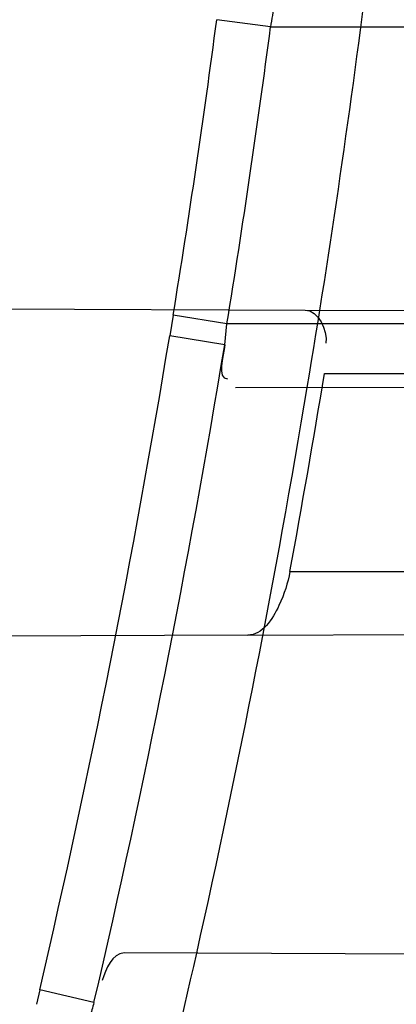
# Model space of a CAD drawing. Header units: millimetres. Extents: x 0 to 297, y 0 to 210.
# Tile 92 of 256: x 143.4765 to 143.4917, y 93.3159 to 93.3556. Entities that reach past the tile are written whole.
import ezdxf

# ---------------------------------------------------------------- set-up
doc = ezdxf.new("R2010")
doc.units = ezdxf.units.MM
doc.header["$LTSCALE"] = 16.335
doc.layers.get('0').update_dxf_attribs({"linetype": 'CONTINUOUS'})
for name, color, linetype in [('01_GLOBAL', 7, 'CONTINUOUS'), ('INTFCLR_1', 7, 'CONTINUOUS'), ('INTFCLR_144815', 7, 'CONTINUOUS')]:
    doc.layers.add(name, color=color, linetype=linetype)

msp = doc.modelspace()

# ---------------------------------------------------------------- linework, layer by layer
at = {"color": 7, "linetype": 'Continuous'}
msp.add_circle((144.2368034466, 92.193132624), 3.04, dxfattribs=at)
at = {"color": 9, "linetype": 'Continuous'}
msp.add_arc((144.2368034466, 92.193132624), 3.001038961, 92.9674534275, 177.0325465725, dxfattribs=at)
at = {"layer": '01_GLOBAL', "color": 7, "linetype": 'Continuous'}
msp.add_circle((144.2368034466, 92.193132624), 3.08, dxfattribs=at)
at = {"layer": 'INTFCLR_1', "color": 9, "linetype": 'Continuous'}
for p, q in [((143.4866671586, 93.3553562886), (143.4844947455, 93.3556477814)), ((143.4866671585, 93.3553562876), (143.5145046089, 93.3553562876)), ((143.4880571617, 93.3439199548), (143.5559802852, 93.3436828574)), ((143.4827334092, 93.3437140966), (143.482592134, 93.3428814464)), ((143.4849057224, 93.3433562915), (143.4827334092, 93.3437140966)), ((143.5128573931, 93.3433562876), (143.4849057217, 93.3433562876)), ((143.4848129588, 93.3425109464), (143.4825921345, 93.34288144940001)), ((143.4888446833, 93.34135628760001), (143.5556245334, 93.34135628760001)), ((143.4852464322, 93.3407828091), (143.5124752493, 93.340877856)), ((143.487447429, 93.3333562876), (143.5544205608, 93.3333562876)), ((143.4857521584, 93.3307845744), (143.5540750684, 93.3310230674)), ((143.5082285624, 93.317849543), (143.4807515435, 93.3179454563)), ((143.4773428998, 93.31645821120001), (143.4772068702, 93.3158723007)), ((143.4795337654, 93.3159405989), (143.4773428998, 93.31645821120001))]:
    msp.add_line(p, q, dxfattribs=at)
at = {"layer": 'INTFCLR_1', "color": 6, "linetype": 'Continuous'}
for p, q in [((143.427627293, 93.34413089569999), (143.4880571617, 93.3439199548)), ((143.4848129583, 93.3425109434), (143.4849057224, 93.3433562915)), ((143.4857521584, 93.3307845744), (143.4248350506, 93.33057193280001))]:
    msp.add_line(p, q, dxfattribs=at)
for centre, radius, start, end in [((143.076579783, 93.4093562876), 0.4827613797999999, 270, 90.00000002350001), ((143.076579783, 93.4093562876), 0.4587930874, 270, 90.00000002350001), ((143.076579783, 93.4093562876), 0.417241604, 350.5419589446, 352.9174824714), ((143.4948820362, 93.354282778), 0.0082847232, 166.0493197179, 172.5548385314), ((143.0770078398, 93.4093594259), 0.4132034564, 350.8084727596, 352.4903127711), ((143.0759177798, 93.4093547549), 0.4184882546, 349.5368915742, 350.6487800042), ((143.076579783, 93.4093562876), 0.417241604, 344.91416282, 347.3433404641), ((143.4881281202, 93.31331235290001), 0.0089872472, 162.9958052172, 166.8544195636)]:
    msp.add_arc(centre, radius, start, end, dxfattribs=at)
at = {"layer": 'INTFCLR_1', "color": 9, "linetype": 'Continuous'}
for centre, radius, start, end in [((143.0789148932, 93.4094119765), 0.4091278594, 350.7594178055, 352.4488222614), ((143.0787662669, 93.4093723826), 0.4092632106, 346.8778447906, 350.6499993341), ((143.0787931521, 93.4093723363), 0.411488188, 346.8760670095, 350.6487326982), ((143.076579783, 93.4093562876), 0.417241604, 347.3433404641, 350.5419589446)]:
    msp.add_arc(centre, radius, start, end, dxfattribs=at)
for points, knots in [([(143.505791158, 93.2600745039), (143.5067409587, 93.2626590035), (143.5086022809, 93.26787776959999), (143.5121486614, 93.2784613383), (143.5179028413, 93.2974584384), (143.5232385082, 93.319755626), (143.5267617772, 93.3396835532), (143.5282429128, 93.3498591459), (143.5290073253, 93.35574456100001), (143.5307716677, 93.37052008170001), (143.5326049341, 93.3957667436), (143.5323109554, 93.4255533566), (143.5309256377, 93.444856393), (143.5300542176, 93.4537694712), (143.5294126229, 93.45969752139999), (143.5274302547, 93.4756973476), (143.5229291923, 93.50131752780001), (143.5164430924, 93.5263308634), (143.5118037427, 93.5411769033), (143.5100588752, 93.5464871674), (143.5074043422, 93.5543094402), (143.501415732, 93.57066310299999), (143.4910739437, 93.59466517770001), (143.4792964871, 93.6173411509), (143.4710860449, 93.6312983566), (143.4672487, 93.637511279), (143.4646994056, 93.64156113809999), (143.4578048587, 93.6522122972), (143.446251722, 93.6685591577), (143.4302039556, 93.688459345), (143.4166114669, 93.7033760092), (143.4071163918, 93.7129106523), (143.4018664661, 93.7179588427), (143.3945821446, 93.7247669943), (143.3843862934, 93.7336815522), (143.373349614, 93.7423309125), (143.3667450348, 93.7470278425), (143.3640805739, 93.74883137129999), (143.3625174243, 93.7498684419), (143.360134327, 93.7513983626), (143.3576340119, 93.7529030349), (143.3554317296, 93.7540584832), (143.3541938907, 93.75463331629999), (143.3532081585, 93.75498488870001), (143.3525262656, 93.7551440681), (143.3519536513, 93.75505755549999), (143.3518421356, 93.7545186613), (143.35211692, 93.75392300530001), (143.35259409, 93.7530975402), (143.3533650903, 93.7520584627), (143.354392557, 93.75079155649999), (143.3556852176, 93.7493056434), (143.3572290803, 93.7475999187), (143.358673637, 93.7460457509), (143.3599466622, 93.7446920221), (143.3621637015, 93.7423493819), (143.3658426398, 93.73850358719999), (143.3733257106, 93.73065133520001), (143.3814986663, 93.7218418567), (143.3889438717, 93.71342202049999), (143.3935459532, 93.708067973), (143.4009463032, 93.699278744), (143.4122758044, 93.6850353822), (143.4271285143, 93.6643128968), (143.4378788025, 93.6473958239), (143.4449171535, 93.6353542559), (143.4496927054, 93.62688497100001), (143.457931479, 93.6114260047), (143.4689344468, 93.588081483), (143.4765250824, 93.5686183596), (143.480055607, 93.5585271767)], [0, 0, 0, 0, 0.0103790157, 0.0208837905, 0.0420711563, 0.0851838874, 0.1071959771, 0.1183352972, 0.1239410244, 0.1295662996, 0.174425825, 0.2192336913, 0.2417180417, 0.247353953, 0.2529903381, 0.2641931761, 0.3081223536, 0.3509244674, 0.3614867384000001, 0.3667496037, 0.3719933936, 0.3926231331, 0.4323811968, 0.4704128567, 0.4888542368, 0.4934078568, 0.4979383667, 0.5068920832, 0.5412323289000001, 0.5733304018, 0.6031976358, 0.6172527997, 0.6240454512, 0.6306500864, 0.6548352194, 0.6750684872, 0.6834752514, 0.6853781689, 0.6871962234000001, 0.6905460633, 0.6960524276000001, 0.6981915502, 0.6999110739, 0.7012078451, 0.7020914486, 0.7026255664, 0.703100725, 0.7038824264, 0.7050749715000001, 0.7066970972, 0.7087489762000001, 0.7112252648, 0.7141188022, 0.7174211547, 0.7192230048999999, 0.7211233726, 0.7295789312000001, 0.7392839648, 0.7620096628, 0.7748693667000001, 0.7816473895, 0.7886214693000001, 0.8181786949, 0.8502212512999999, 0.8846823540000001, 0.8936821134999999, 0.9027944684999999, 0.9213301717, 0.9597016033, 1, 1, 1, 1]), ([(143.3574002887, 93.7533562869), (143.3579828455, 93.753356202), (143.360948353, 93.7521830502), (143.3643531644, 93.7501915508), (143.3676585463, 93.7481125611), (143.3692467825, 93.74707786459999), (143.3719545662, 93.74527944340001), (143.378664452, 93.7405994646), (143.3898825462, 93.7319854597), (143.4002548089, 93.7231045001), (143.4076654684, 93.7163228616), (143.4130031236, 93.71129788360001), (143.422653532, 93.7018115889), (143.4364709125, 93.68697153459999), (143.4527894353, 93.66717079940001), (143.4645442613, 93.65089855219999), (143.4715593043, 93.6402954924), (143.474151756, 93.63626614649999), (143.4780526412, 93.63008701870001), (143.4863962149, 93.616211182), (143.4983688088, 93.5936629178), (143.5088888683, 93.5697819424), (143.5149812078, 93.55350851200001), (143.5176807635, 93.5457272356), (143.5194547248, 93.5404463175), (143.524169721, 93.5256878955), (143.5307635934, 93.5008186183), (143.5353421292, 93.4753316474), (143.5373581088, 93.459416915), (143.5380104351, 93.45352171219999), (143.5388963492, 93.444658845), (143.5403047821, 93.42546452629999), (143.5406037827, 93.3958405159), (143.5387395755, 93.3707344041), (143.5369460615, 93.35604353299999), (143.5361688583, 93.3501906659), (143.5346627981, 93.3400704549), (143.5310794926, 93.320247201), (143.5256534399, 93.29807146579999), (143.5198047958, 93.2791850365), (143.5161994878, 93.2686605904), (143.5143072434, 93.26347094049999), (143.5133416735, 93.2609008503)], [0, 0, 0, 0, 0.0031306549, 0.0166311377, 0.0214593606, 0.0240790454, 0.0268205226, 0.0389267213, 0.0680356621, 0.1027866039, 0.1122691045, 0.1220183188, 0.1421809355, 0.1849822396, 0.2309158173, 0.2799873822, 0.2927706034, 0.2992370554, 0.3057353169, 0.3320403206, 0.3862319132, 0.4428084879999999, 0.4721383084, 0.4795908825, 0.487069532, 0.5020757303, 0.5628487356, 0.6251729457, 0.6410612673, 0.6490543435, 0.6570463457, 0.6889269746, 0.7524526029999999, 0.8160592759, 0.8240370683, 0.8319876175, 0.8477879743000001, 0.8790177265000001, 0.9402188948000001, 0.970317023, 0.9852457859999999, 1, 1, 1, 1]), ([(143.480055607, 93.5585271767), (143.4837259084, 93.5480364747), (143.4903909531, 93.5264789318), (143.4967360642, 93.4987698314), (143.4998687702, 93.480263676), (143.5011284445, 93.4715333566), (143.5019170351, 93.4656589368), (143.5038463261, 93.4494766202), (143.5057008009, 93.4227915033), (143.5054397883, 93.39601168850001), (143.5044671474, 93.37963975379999), (143.504022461, 93.3736652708), (143.5032714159, 93.3647734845), (143.5012002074, 93.34583974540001), (143.4963788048, 93.31729318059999), (143.49048443, 93.2935876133), (143.4864832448, 93.279982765), (143.4848602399, 93.2746477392), (143.4819377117, 93.26549629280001), (143.4757637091, 93.2478316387), (143.4658991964, 93.2237526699), (143.4557508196, 93.2030768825), (143.4492053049, 93.1910087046), (143.4468307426, 93.1867521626), (143.4433023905, 93.1805423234), (143.4357024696, 93.1677434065), (143.4236423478, 93.1493254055), (143.4088585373, 93.1292209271), (143.3981978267, 93.1161056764), (143.3920521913, 93.10890703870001), (143.3897353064, 93.10622028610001), (143.3858253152, 93.1017514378), (143.3786022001, 93.09371030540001), (143.3707422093, 93.0853343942), (143.3636495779, 93.0779186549), (143.3593994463, 93.0734576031), (143.3560255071, 93.0698150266), (143.3538487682, 93.0672934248), (143.3526496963, 93.0656994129), (143.3521523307, 93.0648535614), (143.3518509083, 93.0642467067), (143.3519780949, 93.06345700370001), (143.3536612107, 93.06380038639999), (143.3555127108, 93.06468782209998), (143.3588652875, 93.0665002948), (143.3620632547, 93.0685373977), (143.3646891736, 93.0702872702), (143.3663741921, 93.0714458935), (143.3692060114, 93.0734278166), (143.3737350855, 93.0767437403), (143.3800639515, 93.0816635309), (143.3895251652, 93.0894491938), (143.3979931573, 93.09704369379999), (143.4054028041, 93.1041496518), (143.4107134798, 93.1093907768), (143.4202844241, 93.1192590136), (143.4339256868, 93.13464747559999), (143.4499433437, 93.1551077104), (143.4614126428, 93.1718688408), (143.4682300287, 93.1827697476), (143.4707469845, 93.1869112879), (143.4745342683, 93.1932658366), (143.4826220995, 93.2075340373), (143.4941655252, 93.2306938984), (143.5021068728, 93.2500492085), (143.505791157, 93.2600745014)], [0, 0, 0, 0, 0.0419354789, 0.08505031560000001, 0.1071497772, 0.1127379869, 0.1183317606, 0.1295131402, 0.1742263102, 0.2191466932, 0.230445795, 0.2361065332, 0.241751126, 0.2641147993, 0.3079545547, 0.3508736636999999, 0.3561840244, 0.3614616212, 0.3719139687, 0.3924297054, 0.4320526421, 0.4700131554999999, 0.4792642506, 0.483852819, 0.4884035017, 0.5062126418, 0.5400088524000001, 0.5714206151, 0.6003317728, 0.6037560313, 0.6071340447, 0.6137178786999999, 0.6261602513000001, 0.6479155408, 0.6570536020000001, 0.6648783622, 0.6711643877, 0.6757843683, 0.6774462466, 0.6786751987, 0.6794900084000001, 0.6799813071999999, 0.6813020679, 0.6842478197, 0.6888651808, 0.6950795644, 0.6987591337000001, 0.70073729, 0.7027989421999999, 0.7117993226, 0.7219139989, 0.7330405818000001, 0.7580265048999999, 0.7648041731, 0.7717766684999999, 0.7861782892, 0.816667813, 0.8493175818, 0.8841610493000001, 0.8932352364, 0.8978283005, 0.9024468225, 0.9211469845, 0.9596997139, 1, 1, 1, 1]), ([(143.3574002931, 93.0653562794), (143.3572429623, 93.0653562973), (143.3568577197, 93.0654322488), (143.3568775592, 93.06612476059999), (143.3572897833, 93.0668372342), (143.3580025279, 93.06789625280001), (143.3590890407, 93.0692141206), (143.3605161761, 93.0708335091), (143.3622809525, 93.072732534), (143.364262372, 93.0748061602), (143.366417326, 93.0770245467), (143.3695810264, 93.08025667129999), (143.3761156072, 93.0869122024), (143.384127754, 93.09523631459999), (143.391492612, 93.1032318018), (143.3954790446, 93.1076756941), (143.3978410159, 93.1103473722), (143.4041032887, 93.11750254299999), (143.4149655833, 93.130539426), (143.4300350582, 93.1505356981), (143.4423327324, 93.1688638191), (143.4500842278, 93.18160511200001), (143.4536819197, 93.18778553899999), (143.4561024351, 93.19202072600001), (143.4627716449, 93.20402316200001), (143.4731139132, 93.2245897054), (143.4831746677, 93.2485613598), (143.4894718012, 93.2661502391), (143.4924519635, 93.2752607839), (143.4941067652, 93.2805713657), (143.4981845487, 93.2941079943), (143.5041933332, 93.3176982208), (143.5091109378, 93.34612180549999), (143.5112232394, 93.3649740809), (143.5119890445, 93.3738262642), (143.5124424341, 93.37977367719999), (143.5134340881, 93.3960708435), (143.5137003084, 93.4227328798), (143.5118091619, 93.4492982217), (143.5098423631, 93.46540487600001), (143.5090383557, 93.47125249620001), (143.5077538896, 93.4799440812), (143.5045588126, 93.4983716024), (143.498087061, 93.52596105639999), (143.4912937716, 93.5474097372), (143.4875537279, 93.5578460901)], [0, 0, 0, 0, 0.0008731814, 0.0017184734, 0.0032338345, 0.0055641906, 0.008732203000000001, 0.0127298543, 0.0175349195, 0.0231216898, 0.028646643, 0.0346996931, 0.0482229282, 0.0804128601, 0.09881585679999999, 0.1085510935, 0.1135452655, 0.1186072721, 0.1613234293, 0.207686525, 0.2575125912, 0.2837456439, 0.2904463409, 0.297201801, 0.3108185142, 0.3666506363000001, 0.4248611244, 0.4549770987, 0.470314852, 0.4780577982, 0.4858479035, 0.548777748, 0.6130125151, 0.6457681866, 0.6540348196, 0.6623247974, 0.6788712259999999, 0.7446474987, 0.8101274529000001, 0.8265054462, 0.8346996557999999, 0.8428862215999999, 0.8752668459, 0.9384715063, 1, 1, 1, 1])]:
    msp.add_open_spline(points, degree=3, knots=knots, dxfattribs=at)
at = {"layer": 'INTFCLR_1', "color": 6, "linetype": 'Continuous'}
for points, knots in [([(143.391388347, 93.7533562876), (143.3904120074, 93.7533562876), (143.3921762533, 93.7499955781), (143.3936912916, 93.7481416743), (143.3961672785, 93.74488846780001), (143.3992225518, 93.74120886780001), (143.403128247, 93.736512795), (143.4076936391, 93.73105931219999), (143.4125904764, 93.7251278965), (143.4174256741, 93.7191674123), (143.4219266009, 93.7134900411), (143.4260587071, 93.708161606), (143.4298162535, 93.70320548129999), (143.4332121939, 93.6986295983), (143.4362702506, 93.6944235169), (143.4390204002, 93.69056916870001), (143.4414908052, 93.687044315), (143.44370074, 93.6838395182), (143.4456749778, 93.6809337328), (143.4474377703, 93.67830292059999), (143.4490168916, 93.6759165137), (143.4504211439, 93.6737705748), (143.4516679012, 93.67184551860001), (143.4527743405, 93.67012138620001), (143.4537663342, 93.6685626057), (143.4546489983, 93.6671650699), (143.4556772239, 93.66552631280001), (143.456672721, 93.66392530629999), (143.4576979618, 93.66226084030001), (143.4585721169, 93.66083168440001), (143.4595323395, 93.65924962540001), (143.4605887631, 93.6574940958), (143.4617562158, 93.65553545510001), (143.4630444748, 93.65335047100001), (143.464465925, 93.65090949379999), (143.4660286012, 93.6481892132), (143.4677482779, 93.64514958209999), (143.4696392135, 93.6417492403), (143.4717186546, 93.63793570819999), (143.4740086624, 93.6336424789), (143.4765248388, 93.62880536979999), (143.4792812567, 93.62335013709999), (143.4822951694, 93.61718591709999), (143.4855914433, 93.610185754), (143.4891913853, 93.6021966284), (143.4931140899, 93.59302320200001), (143.4973740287, 93.58243061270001), (143.5019825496, 93.5700832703), (143.5068772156, 93.55569758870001), (143.5117345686, 93.53967004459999), (143.5162134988, 93.5226760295), (143.5200746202, 93.5054858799), (143.5232856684, 93.4882487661), (143.5258459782, 93.471032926), (143.5277689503, 93.4538356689), (143.5290609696, 93.4366975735), (143.529733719, 93.4196019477), (143.5297948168, 93.4025757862), (143.5292510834, 93.38560341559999), (143.5281065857, 93.3686870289), (143.5263644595, 93.3518401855), (143.5240214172, 93.3350289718), (143.5210770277, 93.31827583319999), (143.5175167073, 93.30154440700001), (143.5133376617, 93.28485591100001), (143.5085942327, 93.268441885), (143.5035656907, 93.2530998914), (143.4986112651, 93.23947982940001), (143.4940105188, 93.2278474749), (143.4897809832, 93.2178519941), (143.485903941, 93.2091976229), (143.4823616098, 93.2016588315), (143.4791285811, 93.19505078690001), (143.4761817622, 93.1892359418), (143.4734988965, 93.1841024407), (143.4710647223, 93.1795662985), (143.4688610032, 93.1755541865), (143.466865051, 93.1719939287), (143.4650570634, 93.1688259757), (143.4634184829, 93.16599997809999), (143.461937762, 93.1634824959), (143.4606041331, 93.16124327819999), (143.4594032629, 93.15924877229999), (143.4583170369, 93.15746207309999), (143.457331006, 93.1558543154), (143.4564183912, 93.15437798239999), (143.4555069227, 93.15291457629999), (143.4545265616, 93.151352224), (143.4534184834, 93.14960100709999), (143.4521719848, 93.1476496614), (143.4507682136, 93.14547482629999), (143.4491853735, 93.14305109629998), (143.4474055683, 93.1403597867), (143.4454085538, 93.13738261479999), (143.4431685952, 93.1340952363), (143.4406602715, 93.13047449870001), (143.4378551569, 93.12649963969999), (143.4347311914, 93.1221597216), (143.4312583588, 93.1174362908), (143.4274059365, 93.11231294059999), (143.4231637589, 93.1068033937), (143.4185304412, 93.1009244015), (143.4135422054, 93.0947465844), (143.408452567, 93.0885653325), (143.4036878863, 93.08286772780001), (143.3995946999, 93.07795220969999), (143.3963986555, 93.0741115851), (143.3938021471, 93.0707181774), (143.3922373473, 93.06880673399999), (143.3903920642, 93.0653562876), (143.391388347, 93.0653562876)], [0, 0, 0, 0, 0.0038604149, 0.007501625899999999, 0.0124785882, 0.0188917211, 0.0268498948, 0.0364677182, 0.0470694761, 0.05724446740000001, 0.066818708, 0.0757144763, 0.0839053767, 0.0914099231, 0.0982451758, 0.1044667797, 0.1101313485, 0.11526428, 0.1198589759, 0.1240215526, 0.1277856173, 0.1311734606, 0.1341617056, 0.1368541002, 0.1392736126, 0.1414672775, 0.143389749, 0.1469230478, 0.1489215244, 0.1511192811, 0.1535471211, 0.1562389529, 0.1592204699, 0.1625628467, 0.1662680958, 0.1703891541, 0.1749670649, 0.1800767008, 0.1857729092, 0.1921414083, 0.199315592, 0.2073311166, 0.2163077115, 0.2264451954, 0.2379233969, 0.2509534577, 0.2658909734, 0.2830621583, 0.3030578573, 0.3259639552, 0.3492662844, 0.3725305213, 0.3956109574, 0.4185782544, 0.4413347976, 0.4640172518, 0.4865192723, 0.5089682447, 0.5313242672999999, 0.5536477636, 0.5759939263, 0.5982772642, 0.6207472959, 0.6432362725, 0.6658996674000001, 0.6887559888, 0.7107777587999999, 0.7297237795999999, 0.7460531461, 0.7602331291, 0.7726347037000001, 0.7835467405, 0.7931663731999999, 0.8017211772, 0.8093215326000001, 0.8160683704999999, 0.8220757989, 0.8274205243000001, 0.8322066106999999, 0.8364980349, 0.8403367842, 0.8437547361, 0.8468031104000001, 0.8495420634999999, 0.8520223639, 0.8542604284, 0.8564046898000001, 0.8588391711, 0.861553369, 0.8645986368, 0.8679945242, 0.8717882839, 0.8760445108, 0.8807522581, 0.8859628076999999, 0.8917731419, 0.8981681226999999, 0.9051985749, 0.9129160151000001, 0.9213486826, 0.9305434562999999, 0.9404096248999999, 0.9509435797, 0.9619432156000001, 0.9720502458, 0.9803711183, 0.9870628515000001, 0.9922716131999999, 0.9960607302, 1, 1, 1, 1]), ([(143.3913883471, 93.0653562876), (143.3925009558, 93.0653562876), (143.3944304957, 93.0666565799), (143.3973970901, 93.0684425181), (143.4007982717, 93.07091395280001), (143.4050037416, 93.07413406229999), (143.4100111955, 93.07824530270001), (143.4155298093, 93.08303751), (143.4211292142, 93.0881607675), (143.4264144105, 93.0932249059), (143.43125736, 93.0980502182), (143.4356657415, 93.10260404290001), (143.4396603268, 93.1068634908), (143.4432708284, 93.1108234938), (143.4465216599, 93.11448276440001), (143.4494397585, 93.1178438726), (143.4520627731, 93.1209293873), (143.4544121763, 93.1237459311), (143.456513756, 93.1263080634), (143.4583900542, 93.12863120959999), (143.4600695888, 93.13073982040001), (143.4615949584, 93.1326788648), (143.4630975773, 93.13461062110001), (143.4646983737, 93.1366936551), (143.4663978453, 93.1389353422), (143.4680793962, 93.14118497), (143.4697311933, 93.1434241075), (143.4714499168, 93.1457859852), (143.4733525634, 93.1484399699), (143.4754791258, 93.1514562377), (143.477855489, 93.15489250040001), (143.4805066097, 93.1588113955), (143.4834545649, 93.163277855), (143.4867221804, 93.1683718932), (143.4903444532, 93.1742054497), (143.4943554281, 93.18090734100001), (143.4987865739, 93.1886348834), (143.5036710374, 93.1975962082), (143.5090369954, 93.2080352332), (143.5149200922, 93.22031723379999), (143.5212054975, 93.234617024), (143.5274896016, 93.2504853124), (143.5333654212, 93.2672157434), (143.5385840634, 93.28417448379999), (143.543100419, 93.30119588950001), (143.5469295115, 93.31826170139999), (143.5500694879, 93.3352816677), (143.5525457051, 93.3523020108), (143.5543635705, 93.36925021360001), (143.5555404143, 93.3861532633), (143.5560867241, 93.4029944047), (143.5560112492, 93.4197765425), (143.5553196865, 93.436509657), (143.5540157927, 93.4531831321), (143.5520992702, 93.46980412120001), (143.5495685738, 93.4863701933), (143.5464237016, 93.5028559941), (143.5426520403, 93.51929845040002), (143.5382472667, 93.5356769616), (143.5331875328, 93.5520104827), (143.527486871, 93.5682159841), (143.5213730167, 93.5836821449), (143.515238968, 93.5976906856), (143.5094946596, 93.6097472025), (143.5042564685, 93.6200023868), (143.4994933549, 93.6288052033), (143.4951738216, 93.63640014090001), (143.4912628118, 93.642992), (143.4877284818, 93.6487368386), (143.4845342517, 93.6537660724), (143.4816534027, 93.65817529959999), (143.4790579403, 93.662051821), (143.4767281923, 93.6654573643), (143.4746357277, 93.668457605), (143.472765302, 93.67109499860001), (143.4710870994, 93.67342680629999), (143.46957943, 93.6754943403), (143.4681380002, 93.6774474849), (143.4666395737, 93.67945477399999), (143.4649885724, 93.68163852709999), (143.463288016, 93.68385659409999), (143.4615819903, 93.6860513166), (143.4598543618, 93.68824549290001), (143.4579581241, 93.69062033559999), (143.4558400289, 93.69323162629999), (143.4534675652, 93.6961063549), (143.4508179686, 93.6992567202), (143.447859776, 93.7026992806), (143.4445666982, 93.7064428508), (143.4409044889, 93.71049854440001), (143.4368464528, 93.7148646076), (143.4323696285, 93.7195302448), (143.4274456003, 93.7244775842), (143.4220754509, 93.7296631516), (143.4163486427, 93.7349445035), (143.410661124, 93.73991840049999), (143.4054543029, 93.74422210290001), (143.4010724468, 93.7475953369), (143.3975442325, 93.7501732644), (143.3944939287, 93.7520163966), (143.3925216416, 93.7533562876), (143.3913883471, 93.7533562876)], [0, 0, 0, 0, 0.0042187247, 0.0081401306, 0.0133978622, 0.0200459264, 0.0282638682, 0.0379443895, 0.0477615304, 0.05703690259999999, 0.0656973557, 0.0736821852, 0.0810680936, 0.0878383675, 0.0940009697, 0.0996271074, 0.1047154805, 0.1093563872, 0.1135342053, 0.1172803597, 0.1206792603, 0.1237557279, 0.1266349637, 0.1299589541, 0.1337168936, 0.1373013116, 0.1406085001, 0.1442672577, 0.148377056, 0.1529904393, 0.1582606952, 0.164218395, 0.1709303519, 0.1785521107, 0.1871652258, 0.1969659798, 0.2081658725, 0.2209392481, 0.2356613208, 0.2526660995, 0.2725685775, 0.2948769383, 0.3173640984, 0.3397873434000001, 0.3621386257, 0.3841211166, 0.4060891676, 0.4277469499, 0.4493218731, 0.470705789, 0.4919793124, 0.5131981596, 0.5343255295, 0.5554668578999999, 0.5765984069, 0.5977513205, 0.6189954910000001, 0.6402209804, 0.6617015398, 0.6832900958, 0.7050415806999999, 0.7268239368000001, 0.7463339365, 0.7630160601, 0.7774553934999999, 0.7899931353, 0.8009638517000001, 0.8105830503, 0.8190545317, 0.8265380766, 0.8331730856, 0.8390248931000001, 0.8442268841, 0.8488182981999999, 0.8528943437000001, 0.8564866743, 0.8597116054, 0.8625968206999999, 0.8656908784, 0.8692094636, 0.8729771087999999, 0.8762884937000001, 0.879749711, 0.8835661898, 0.8878115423, 0.8924986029, 0.8976989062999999, 0.9034198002, 0.9097088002, 0.9166034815, 0.9241390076, 0.9323094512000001, 0.9411199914, 0.9506041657, 0.9606137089, 0.9706541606, 0.9792553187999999, 0.9862062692, 0.9916647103, 0.9957028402, 1, 1, 1, 1]), ([(143.487447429, 93.3333562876), (143.4873603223, 93.3328846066), (143.4870730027, 93.3319411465), (143.4863312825, 93.33078659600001), (143.4857521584, 93.3307845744)], [0, 0, 0, 0, 0.4530258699, 1, 1, 1, 1])]:
    msp.add_open_spline(points, degree=3, knots=knots, dxfattribs=at)
for points in [[(143.4880571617, 93.3439199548), (143.4885845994, 93.34391811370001), (143.4889849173, 93.3431007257), (143.4888992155, 93.342580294)], [(143.4848129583, 93.3425109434), (143.4847879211, 93.342054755), (143.4844703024, 93.341143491), (143.4849271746, 93.3411450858)], [(143.4807515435, 93.3179454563), (143.4802797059, 93.3179471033), (143.4800057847, 93.3172909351), (143.4798677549, 93.31683973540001)]]:
    msp.add_open_spline(points, degree=3, dxfattribs=at)
at = {"layer": 'INTFCLR_144815', "color": 6, "linetype": 'Continuous'}
for radius in [0.5104906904, 0.4864760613]:
    msp.add_circle((143.076579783, 93.4093562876), radius, dxfattribs=at)
for radius, start, end in [(0.7037433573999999, 313.9937911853, 154.5150993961), (0.6797433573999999, 312.9543589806, 154.5144414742), (0.6572577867, 282.2440355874, 71.2863570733), (0.5186031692, 308.490992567, 51.50900743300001), (0.5426177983, 316.9838592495, 43.0161407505), (0.5120146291, 313.9992414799, 46.00075850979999)]:
    msp.add_arc((143.076579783, 93.4093562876), radius, start, end, dxfattribs=at)
at = {"layer": 'INTFCLR_144815', "color": 9, "linetype": 'Continuous'}
for centre, radius, start, end in [((143.076579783, 93.4093562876), 0.6528896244, 292.4997540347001, 54.0964566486), ((143.0765826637, 93.40935763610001), 0.5889741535, 292.4997540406, 54.09645665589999), ((143.076579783, 93.4093562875), 0.5277450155, 314.0862202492, 45.9137797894), ((143.076579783, 93.4093562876), 0.5151250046, 313.8592910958, 46.1407088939), ((143.076579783, 93.4093562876), 0.5117547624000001, 314.0319604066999, 45.9680396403), ((143.0765797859, 93.4093562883), 0.5790372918, 311.2505121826, 12.701512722)]:
    msp.add_arc(centre, radius, start, end, dxfattribs=at)
at = {"layer": 'INTFCLR_144815', "color": 6, "linetype": 'Continuous'}
for points, knots in [([(143.433067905, 93.05335642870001), (143.4328265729, 93.0533608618), (143.4324756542, 93.05418000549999), (143.4330197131, 93.0549083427), (143.4334366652, 93.0557926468), (143.4339703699, 93.0566454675), (143.4346161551, 93.0576462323), (143.4354019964, 93.05878669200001), (143.4363208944, 93.0600751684), (143.4373778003, 93.0615151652), (143.4385738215, 93.0631125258), (143.4399109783, 93.0648725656), (143.441391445, 93.0668020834), (143.4430186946, 93.0689099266), (143.4447956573, 93.07120496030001), (143.4467226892, 93.0736934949), (143.4487964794, 93.0763779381), (143.4510117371, 93.0792588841), (143.4533657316, 93.0823409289), (143.4558612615, 93.0856367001), (143.4585019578, 93.0891610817), (143.461284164, 93.0929204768), (143.4641988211, 93.0969147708), (143.4672349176, 93.10114163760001), (143.4703835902, 93.1056021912), (143.473633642, 93.1102946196), (143.4769725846, 93.1152153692), (143.4803867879, 93.12035908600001), (143.4838617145, 93.12571866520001), (143.4873822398, 93.131285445), (143.4909329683, 93.1370494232), (143.4944985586, 93.1429995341), (143.4980640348, 93.1491239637), (143.5016150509, 93.155410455), (143.5051380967, 93.1618465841), (143.508620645, 93.1684199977), (143.5120512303, 93.1751185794), (143.5154195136, 93.18193063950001), (143.5187162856, 93.18884502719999), (143.5219334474, 93.1958512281), (143.5250639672, 93.2029394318), (143.5281017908, 93.21010051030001), (143.5310417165, 93.21732590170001), (143.5338798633, 93.22460897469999), (143.5366072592, 93.2319283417), (143.5392210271, 93.2392754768), (143.5417223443, 93.24665218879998), (143.5441140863, 93.2540675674), (143.5463966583, 93.26152417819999), (143.5485670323, 93.2690127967), (143.5506238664, 93.27652910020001), (143.5525648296, 93.2840635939), (143.5543887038, 93.29160910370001), (143.5560958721, 93.29916427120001), (143.5576869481, 93.306728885), (143.5591625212, 93.3143029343), (143.5605229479, 93.32188557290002), (143.5617683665, 93.3294747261), (143.5628989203, 93.3370678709), (143.5639149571, 93.34466347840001), (143.5648169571, 93.352261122), (143.5656053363, 93.35986024), (143.5662804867, 93.3674604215), (143.5668427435, 93.3750611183), (143.5672924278, 93.38266226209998), (143.5676297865, 93.39026356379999), (143.5678550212, 93.3978650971), (143.5679682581, 93.4054666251), (143.5679695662, 93.4130682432), (143.567858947, 93.4206697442), (143.5676363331, 93.4282712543), (143.5673015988, 93.4358725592), (143.5668545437, 93.44347370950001), (143.5662949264, 93.4510743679), (143.5656224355, 93.45867440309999), (143.5648367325, 93.466273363), (143.5639374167, 93.4738709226), (143.5629240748, 93.4814664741), (143.5617962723, 93.4890592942), (143.5605535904, 93.4966483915), (143.5591956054, 93.50423272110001), (143.5577218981, 93.5118111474), (143.5561322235, 93.5193816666), (143.5544265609, 93.52694151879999), (143.5526049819, 93.5344880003), (143.5506674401, 93.5420191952), (143.5486137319, 93.5495338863), (143.5464439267, 93.5570299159), (143.5441586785, 93.56450343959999), (143.5417591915, 93.57194952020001), (143.5392470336, 93.579362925), (143.5366239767, 93.5867386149), (143.5338923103, 93.5940709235), (143.5310549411, 93.6013534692), (143.5281154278, 93.6085792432), (143.525078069, 93.6157405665), (143.5219479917, 93.6228290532), (143.5187312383, 93.6298355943), (143.5154348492, 93.6367503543), (143.512066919, 93.6435628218), (143.5086366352, 93.65026188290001), (143.5051543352, 93.6568358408), (143.5016314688, 93.6632725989), (143.4980805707, 93.66955978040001), (143.4945151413, 93.67568497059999), (143.4909495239, 93.6816359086), (143.4873986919, 93.6874007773), (143.4838779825, 93.6929685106), (143.480402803, 93.6983290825), (143.4769882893, 93.7034738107), (143.4736489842, 93.7083955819), (143.4703985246, 93.71308903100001), (143.4672493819, 93.7175506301), (143.464212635, 93.721778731), (143.4612978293, 93.72577350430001), (143.4585129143, 93.72953680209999), (143.4558642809, 93.73307192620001), (143.4533568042, 93.73638343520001), (143.450993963, 93.73947689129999), (143.4487779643, 93.74235864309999), (143.4467099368, 93.7450355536), (143.444790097, 93.7475147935), (143.4430178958, 93.7498036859), (143.4413922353, 93.7519094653), (143.4399116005, 93.7538391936), (143.4385741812, 93.7555995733), (143.4373781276, 93.7571969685), (143.4363211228, 93.75863709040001), (143.4354021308, 93.7599256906), (143.4346162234, 93.76106624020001), (143.4339704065, 93.7620670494), (143.4334366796, 93.7629199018), (143.4330197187, 93.7638042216), (143.4324756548, 93.76453256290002), (143.4328265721, 93.76535171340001), (143.433067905, 93.7653561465)], [0, 0, 0, 0, 0.0009310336, 0.002365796, 0.0034193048, 0.0047077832, 0.006237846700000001, 0.0080159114, 0.0100484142, 0.0123424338, 0.0149055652, 0.0177455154, 0.0208683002, 0.0242865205, 0.0280168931, 0.0320641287, 0.03642688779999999, 0.0411013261, 0.0460820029, 0.0513859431, 0.0570470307, 0.0630689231, 0.0694259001, 0.0761196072, 0.0831428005, 0.0904858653, 0.0981365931, 0.1060799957, 0.1142989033, 0.1227742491, 0.1314855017, 0.1404113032, 0.1495299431, 0.1588198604, 0.1682601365, 0.1778307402, 0.1875127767, 0.1972886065, 0.2071421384, 0.2170587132, 0.2270251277, 0.2370298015, 0.2470622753, 0.2571128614, 0.2671789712, 0.2771901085, 0.2871913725, 0.2972229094, 0.3072428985, 0.3172696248, 0.3272959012, 0.3372999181, 0.3472797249, 0.3572378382, 0.3671756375, 0.3770956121, 0.3870009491, 0.3968896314, 0.4067592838, 0.416611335, 0.4264476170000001, 0.4362699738, 0.4460792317, 0.4558777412, 0.465666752, 0.475448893, 0.4852256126, 0.4949995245, 0.5047720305, 0.5145458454, 0.5243224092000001, 0.5341044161, 0.5438932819, 0.5536914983, 0.5635002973, 0.5733219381, 0.5831577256, 0.5930094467, 0.6028783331, 0.6127653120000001, 0.6226711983, 0.6325970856, 0.6425436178, 0.6525082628, 0.6624891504, 0.6724871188, 0.6825027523, 0.6925369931, 0.7025869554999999, 0.7126463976, 0.7227116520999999, 0.7327783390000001, 0.742840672, 0.7528920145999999, 0.7629245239, 0.772929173, 0.7828957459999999, 0.7928124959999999, 0.8026662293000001, 0.8124423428, 0.8221246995, 0.8316958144, 0.8411366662, 0.8504272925, 0.8595467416, 0.8684734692, 0.8771857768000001, 0.8856622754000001, 0.8938824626, 0.9018271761, 0.9094792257, 0.9168237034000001, 0.923848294, 0.9305435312, 0.93690291, 0.9429227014, 0.9486018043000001, 0.9539413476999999, 0.9589446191, 0.9636165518, 0.9679634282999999, 0.9719924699, 0.9757115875, 0.9791292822, 0.9822538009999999, 0.9850935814, 0.9876568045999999, 0.9899510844, 0.9919838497, 0.9937619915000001, 0.9952921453, 0.9965806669, 0.997634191, 0.9990689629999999, 1, 1, 1, 1]), ([(143.4446760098, 93.7533562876), (143.4444338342, 93.7533562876), (143.4440805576, 93.75253066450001), (143.4445966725, 93.7517896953), (143.4449904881, 93.75088623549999), (143.4454977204, 93.7500149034), (143.4461122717, 93.74899220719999), (143.4468609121, 93.74782675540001), (143.4477365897, 93.7465104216), (143.4487436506, 93.7450401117), (143.4498827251, 93.7434103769), (143.4511555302, 93.7416160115), (143.4525633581, 93.7396511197), (143.4541073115, 93.73750968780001), (143.455788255, 93.73518529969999), (143.4576064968, 93.7326716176), (143.4595619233, 93.72996211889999), (143.4616535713, 93.7270506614), (143.4638797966, 93.723931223), (143.4662378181, 93.72059853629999), (143.4687238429, 93.7170479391), (143.4713327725, 93.713275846), (143.4740582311, 93.7092797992), (143.4768924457, 93.70505877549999), (143.4798262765, 93.700613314), (143.4828493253, 93.695945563), (143.4859500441, 93.6910593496), (143.4891159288, 93.6859601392), (143.492333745, 93.6806549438), (143.4955897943, 93.67515215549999), (143.4988701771, 93.6694613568), (143.5021610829, 93.6635930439), (143.5054490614, 93.6575583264), (143.5087212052, 93.6513687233), (143.5119653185, 93.64503593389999), (143.5151700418, 93.6385716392), (143.5183249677, 93.631987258), (143.5214206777, 93.6252938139), (143.5244487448, 93.61850183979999), (143.5274017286, 93.6116212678), (143.5302731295, 93.6046613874), (143.5330572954, 93.59763091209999), (143.5357494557, 93.59053772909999), (143.5383454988, 93.5833892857), (143.5408421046, 93.5761920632), (143.5432363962, 93.56895237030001), (143.5455261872, 93.5616754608), (143.547709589, 93.55436655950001), (143.5497852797, 93.5470298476), (143.551752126, 93.53966957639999), (143.5536094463, 93.5322889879), (143.5553566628, 93.5248914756), (143.5569935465, 93.5174794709), (143.5585198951, 93.51005568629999), (143.559935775, 93.50262189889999), (143.5612412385, 93.4951802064), (143.562436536, 93.48773178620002), (143.5635218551, 93.4802782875), (143.5644975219, 93.4728204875), (143.5653637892, 93.46535964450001), (143.5661210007, 93.4578961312), (143.5667694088, 93.45043090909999), (143.5673093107, 93.4429641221), (143.5677409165, 93.4354965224), (143.5680644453, 93.4280280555), (143.5682800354, 93.4205593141), (143.5683878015, 93.4130901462), (143.5683877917, 93.4056210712), (143.5682800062, 93.3981519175), (143.5680643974, 93.3906831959), (143.5677408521, 93.38321478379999), (143.5673092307, 93.3757472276), (143.5667693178, 93.3682805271), (143.5661208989, 93.3608153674), (143.5653636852, 93.3533519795), (143.5644974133, 93.34589121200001), (143.5635217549, 93.33843356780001), (143.5624364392, 93.3309801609), (143.5612411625, 93.32353192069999), (143.5599357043, 93.31609029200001), (143.5585198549, 93.30865668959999), (143.5569935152, 93.30123296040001), (143.555356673, 93.2938211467), (143.5536094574, 93.2864236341), (143.551752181, 93.2790432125), (143.5497853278, 93.2716829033), (143.5477096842, 93.26434634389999), (143.545526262, 93.2570373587), (143.5432365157, 93.2497605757), (143.540842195, 93.2425207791), (143.5383456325, 93.235323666), (143.5357495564, 93.2281751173), (143.5330574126, 93.22108196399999), (143.5302732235, 93.21405142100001), (143.5274018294, 93.20709154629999), (143.5244488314, 93.2002109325), (143.5214207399, 93.1934188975), (143.5183250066, 93.1867253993), (143.5151700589, 93.1801409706), (143.5119653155, 93.173676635), (143.5087211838, 93.16734381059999), (143.5054490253, 93.1611541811), (143.5021610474, 93.1551194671), (143.4988701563, 93.14925118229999), (143.4955897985, 93.14356042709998), (143.4923337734, 93.1380576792), (143.4891159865, 93.1327525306), (143.4859501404, 93.1276533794), (143.4828494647, 93.1227672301), (143.4798264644, 93.118099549), (143.4768926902, 93.1136541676), (143.4740585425, 93.1094332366), (143.4713331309, 93.1054372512), (143.4687242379, 93.1016652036), (143.4662382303, 93.09811462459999), (143.463880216, 93.09478194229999), (143.4616539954, 93.091662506), (143.4595623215, 93.08875100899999), (143.4576068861, 93.0860414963), (143.4557885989, 93.0835277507), (143.454107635, 93.0812033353), (143.4525636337, 93.07906183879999), (143.4511557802, 93.0770969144), (143.449882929, 93.0753024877), (143.4487438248, 93.0736727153), (143.4477367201, 93.0722023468), (143.4468610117, 93.0708859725), (143.4461123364, 93.06972047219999), (143.4454977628, 93.0686977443), (143.4449905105, 93.0678263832), (143.4445966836, 93.0669229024), (143.4440805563, 93.06618192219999), (143.4444338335, 93.0653562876), (143.4446760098, 93.0653562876)], [0, 0, 0, 0, 0.0009746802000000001, 0.0024840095, 0.0035885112, 0.0049370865, 0.0065361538, 0.0083919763, 0.0105107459, 0.0128992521, 0.015564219, 0.0185131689, 0.0217532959, 0.0252926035, 0.0291382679, 0.0332981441, 0.0377785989, 0.04258641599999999, 0.0477262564, 0.0532026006, 0.0590172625, 0.0651707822, 0.071661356, 0.0784844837, 0.0856331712, 0.0930977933, 0.1008661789, 0.1089237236, 0.1172537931, 0.1258380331, 0.1346568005, 0.1436896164, 0.1529158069, 0.1623149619, 0.1718668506, 0.1815521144, 0.1913525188, 0.2012510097, 0.2112318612, 0.2212807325, 0.231384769, 0.2415324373, 0.2517131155, 0.2619185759, 0.2721400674, 0.2823718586, 0.2926070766, 0.3028419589, 0.3130713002, 0.3232929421, 0.3335030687, 0.3437008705, 0.3538836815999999, 0.3640517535, 0.374203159, 0.3843390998, 0.3944585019, 0.404563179, 0.4146523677, 0.4247285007, 0.4347913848, 0.4448437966, 0.4548857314, 0.4649202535, 0.4749476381, 0.4849710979, 0.4949910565, 0.5050107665, 0.5150307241, 0.5250541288, 0.5350814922, 0.5451158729, 0.5551577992, 0.5652100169, 0.5752728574, 0.5853487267, 0.5954379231, 0.6055422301, 0.6156616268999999, 0.6257972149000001, 0.6359487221, 0.6461162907, 0.656299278, 0.6664966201, 0.6767070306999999, 0.6869281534, 0.6971578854, 0.7073922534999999, 0.7176279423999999, 0.7278592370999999, 0.7380811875, 0.7482862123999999, 0.758467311, 0.768614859, 0.7787188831, 0.7887678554, 0.7987487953, 0.8086473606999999, 0.8184478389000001, 0.8281331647, 0.8376851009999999, 0.8470843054, 0.8563105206, 0.8653432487, 0.874161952, 0.8827461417, 0.8910761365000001, 0.8991335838, 0.9069018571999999, 0.914366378, 0.9215149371, 0.9283378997, 0.9348283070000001, 0.9409818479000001, 0.9467964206, 0.9522727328, 0.9574126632, 0.9622204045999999, 0.9667010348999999, 0.970860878, 0.9747067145, 0.97824602, 0.9814863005, 0.9844352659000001, 0.9871003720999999, 0.9894889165, 0.9916078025, 0.9934636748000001, 0.9950628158, 0.9964114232, 0.9975159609, 0.9990253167, 1, 1, 1, 1]), ([(143.5363638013, 93.40935628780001), (143.5363638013, 93.4046333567), (143.5362248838, 93.39518228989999), (143.5355996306, 93.3810080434), (143.5345560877, 93.36683347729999), (143.5330911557, 93.3526596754), (143.5312018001, 93.3384889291), (143.5288847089, 93.3243254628), (143.5261351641, 93.31017569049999), (143.5229493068, 93.2960489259), (143.519326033, 93.2819579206), (143.5152624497, 93.26792173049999), (143.5107624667, 93.2539626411), (143.50583019, 93.2401098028), (143.5004790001, 93.2264001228), (143.4947269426, 93.2128775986), (143.4886045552, 93.1995971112), (143.482153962, 93.1866227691), (143.4754320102, 93.1740306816), (143.4685130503, 93.16190416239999), (143.4614877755, 93.1503322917), (143.4544621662, 93.1394056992), (143.4475513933, 93.1292077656), (143.4408725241, 93.1198071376), (143.4345338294, 93.11124999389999), (143.4286265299, 93.1035545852), (143.4232190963, 93.0967145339), (143.4183544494, 93.0907020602), (143.414058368, 93.0854701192), (143.4103303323, 93.08096977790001), (143.4071692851, 93.0771371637), (143.4045493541, 93.073935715), (143.4024770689, 93.0712805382), (143.4008722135, 93.0692279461), (143.3998672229, 93.0675060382), (143.3990396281, 93.0665514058), (143.3991497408, 93.0653562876), (143.3994670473, 93.0653562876)], [0, 0, 0, 0, 0.0373969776, 0.0748305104, 0.1123278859, 0.1499208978, 0.1876426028, 0.2255106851, 0.2635438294, 0.3017616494, 0.3401610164, 0.3787310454, 0.4174490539, 0.4562752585, 0.4951477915, 0.5339633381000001, 0.5726158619, 0.6109244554, 0.6486768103, 0.6856239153, 0.7214601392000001, 0.7558561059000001, 0.7884730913, 0.8189949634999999, 0.8471589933, 0.8727898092, 0.8958085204, 0.9161981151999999, 0.9340282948, 0.9494114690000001, 0.9624736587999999, 0.9733586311, 0.9821878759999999, 0.9890812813, 0.9941468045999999, 0.9974875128, 1, 1, 1, 1]), ([(143.4216624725, 93.05335642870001), (143.4213076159, 93.05336284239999), (143.4212879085, 93.054732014), (143.4219530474, 93.0554935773), (143.4225585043, 93.05655774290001), (143.4232177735, 93.05751018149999), (143.4240014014, 93.0586222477), (143.4249242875, 93.0598705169), (143.4259842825, 93.061268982), (143.4271848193, 93.0628198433), (143.4285272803, 93.06452946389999), (143.430013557, 93.0664034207), (143.4316452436, 93.0684481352), (143.4334240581, 93.0706706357), (143.4353514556, 93.0730783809), (143.4374286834, 93.07567931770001), (143.4396564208, 93.0784815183), (143.4420348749, 93.0814933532), (143.4445631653, 93.0847227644), (143.4472388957, 93.0881767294), (143.4500574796, 93.09186033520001), (143.4530121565, 93.0957766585), (143.4560944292, 93.0999271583), (143.459294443, 93.10431199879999), (143.4626010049, 93.10892988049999), (143.466001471, 93.11377763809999), (143.4694818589, 93.1188501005), (143.4730272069, 93.124140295), (143.4766218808, 93.1296395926), (143.480249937, 93.13533796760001), (143.4838954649, 93.1412242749), (143.4875429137, 93.1472865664), (143.4911773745, 93.1535124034), (143.4947848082, 93.1598891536), (143.4983522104, 93.1664042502), (143.5018677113, 93.1730453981), (143.5053206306, 93.1798007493), (143.5087014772, 93.1866590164), (143.5120019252, 93.1936095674), (143.5152147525, 93.2006424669), (143.5183337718, 93.2077485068), (143.5213537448, 93.2149192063), (143.5242703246, 93.22214687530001), (143.5270798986, 93.2294244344), (143.5297795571, 93.23674551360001), (143.5323669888, 93.24410436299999), (143.5348403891, 93.2514957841), (143.5371984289, 93.2589151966), (143.5394400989, 93.26635832), (143.5415647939, 93.2738215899), (143.5435721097, 93.2813016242), (143.5454619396, 93.2887956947), (143.5472342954, 93.29630118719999), (143.5488893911, 93.30381604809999), (143.5504275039, 93.31133830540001), (143.5518490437, 93.3188664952), (143.5531544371, 93.3263991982), (143.5543441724, 93.3339353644), (143.5554187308, 93.34147399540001), (143.5563786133, 93.34901441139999), (143.5572242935, 93.35655601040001), (143.5579562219, 93.36409838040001), (143.5585748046, 93.3716411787), (143.5590804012, 93.3791841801), (143.5594733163, 93.3867272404), (143.5597537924, 93.39427028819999), (143.5599220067, 93.40181328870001), (143.559959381, 93.4068421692), (143.559959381, 93.4093562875)], [0, 0, 0, 0, 0.0027272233, 0.00637693, 0.0088871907, 0.0118720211, 0.0153444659, 0.0193180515, 0.02380733, 0.0288260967, 0.0343890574, 0.0405101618, 0.0472051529, 0.05449051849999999, 0.0623846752, 0.0709044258, 0.0800682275, 0.08989261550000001, 0.1003941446, 0.1115838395, 0.1234656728, 0.1360350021, 0.1492811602, 0.1631910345, 0.1777467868, 0.1929237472, 0.2086919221, 0.2250163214, 0.241858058, 0.2591751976, 0.2769240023, 0.2950599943, 0.3135389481, 0.3323178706, 0.3513557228, 0.3706138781, 0.3900565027, 0.40965088, 0.4293672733, 0.4491790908, 0.4690627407, 0.4889974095, 0.5089649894, 0.5289504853, 0.5489397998, 0.5689220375, 0.5888883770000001, 0.6088300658, 0.6287418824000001, 0.6486179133, 0.6684555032, 0.6882511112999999, 0.7080041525, 0.7277129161, 0.7473782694, 0.7670001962, 0.7865808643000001, 0.8061213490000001, 0.8256243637, 0.8450923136, 0.8645285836, 0.8839363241, 0.9033192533, 0.9226811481, 0.9420259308, 0.9613578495, 0.9806810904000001, 1, 1, 1, 1]), ([(143.4532213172, 93.07350289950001), (143.4527825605, 93.073510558), (143.4529762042, 93.0752423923), (143.4538640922, 93.07654630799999), (143.4551816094, 93.0790023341), (143.4570969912, 93.08189756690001), (143.4595813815, 93.0856320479), (143.4626569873, 93.09010939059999), (143.4663204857, 93.0954292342), (143.4704374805, 93.10144433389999), (143.4747116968, 93.1077819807), (143.4788252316, 93.1140110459), (143.4825996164, 93.11984597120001), (143.4860231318, 93.1252590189), (143.4891130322, 93.13025029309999), (143.4918985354, 93.13483959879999), (143.4943937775, 93.1390311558), (143.4966248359, 93.14284528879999), (143.4986149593, 93.1463041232), (143.5004051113, 93.14946338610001), (143.5021387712, 93.1525647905), (143.5038946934, 93.15575272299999), (143.5056462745, 93.15898465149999), (143.5072667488, 93.1620205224), (143.5086954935, 93.16473575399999), (143.5099553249, 93.1671595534), (143.5110667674, 93.1693212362), (143.5120995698, 93.1713502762), (143.5131388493, 93.17341357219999), (143.5142682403, 93.1756798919), (143.5155168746, 93.1782160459), (143.5169008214, 93.1810654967), (143.5184349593, 93.1842742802), (143.520133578, 93.1878911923), (143.5220088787, 93.19196571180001), (143.5240801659, 93.19657148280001), (143.5263607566, 93.2017814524), (143.5288687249, 93.2076892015), (143.531628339, 93.21442296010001), (143.5346624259, 93.2221418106), (143.5379880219, 93.23103763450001), (143.5416100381, 93.2413155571), (143.5455342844, 93.25328392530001), (143.5496593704, 93.2670474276), (143.5537095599, 93.2821431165), (143.5574166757, 93.2978928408), (143.5606336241, 93.3137412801), (143.5633511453, 93.3296421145), (143.5655703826, 93.34557205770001), (143.5672938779, 93.3615394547), (143.568520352, 93.3774996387), (143.5692528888, 93.39344422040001), (143.5694155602, 93.4040583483), (143.5694155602, 93.4093562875)], [0, 0, 0, 0, 0.0036397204, 0.0085369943, 0.0157954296, 0.0255088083, 0.0378134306, 0.0528137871, 0.0706279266, 0.09136563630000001, 0.1132788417, 0.1340284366, 0.1532798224, 0.1709168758, 0.1871507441, 0.2019689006, 0.2154440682, 0.2276101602, 0.2386187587, 0.2485421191, 0.257728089, 0.268088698, 0.2787291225, 0.288218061, 0.2966314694, 0.3041773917, 0.3108751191, 0.3167920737, 0.3230614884, 0.3300369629, 0.337794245, 0.3465081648, 0.3563110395, 0.3672939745, 0.3796510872, 0.3935134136, 0.4091801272, 0.426821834, 0.4467452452, 0.4695381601, 0.4956096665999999, 0.5255127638, 0.5599184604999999, 0.6000687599, 0.6446728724, 0.6895337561, 0.7342496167, 0.7787833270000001, 0.8233104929, 0.8676315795, 0.9119694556, 0.9560574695, 1, 1, 1, 1]), ([(143.5930281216, 93.4093562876), (143.5930281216, 93.4040971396), (143.592858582, 93.3935668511), (143.5920945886, 93.37777332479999), (143.5908180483, 93.36197836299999), (143.5890261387, 93.34619350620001), (143.5867149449, 93.33042613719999), (143.5838802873, 93.3146868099), (143.580518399, 93.29899052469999), (143.5766270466, 93.2833582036), (143.5722068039, 93.2678178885), (143.5672626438, 93.25240560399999), (143.561805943, 93.237166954), (143.5558570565, 93.2221584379), (143.5494480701, 93.2074486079), (143.5426259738, 93.193118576), (143.5354553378, 93.1792614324), (143.5280205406, 93.16598039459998), (143.5204257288, 93.1533841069), (143.5127923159, 93.1415801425), (143.5052529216, 93.1306659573), (143.4979419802, 93.1207195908), (143.4909855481, 93.1117924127), (143.4844911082, 93.1039048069), (143.4785417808, 93.0970484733), (143.4731938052, 93.0911886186), (143.4684794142, 93.0862801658), (143.4644102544, 93.08225097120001), (143.4609864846, 93.0790795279), (143.4581939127, 93.07660450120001), (143.4557672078, 93.0748457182), (143.4541729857, 93.0734863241), (143.4532213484, 93.073502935)], [0, 0, 0, 0, 0.0421285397, 0.08434683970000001, 0.1266414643, 0.1690446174, 0.2115817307, 0.2542734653, 0.2971305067, 0.3401457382, 0.3832945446, 0.4265305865, 0.4697791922, 0.5129300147, 0.5558322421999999, 0.5982870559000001, 0.6400420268, 0.6807938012, 0.7201892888, 0.7578469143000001, 0.7933806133, 0.8264335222, 0.8567170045, 0.8840287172, 0.9082689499, 0.9294277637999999, 0.9475672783, 0.9627965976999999, 0.9752495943, 0.9850650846, 0.9923757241, 1, 1, 1, 1])]:
    msp.add_open_spline(points, degree=3, knots=knots, dxfattribs=at)
at = {"layer": 'INTFCLR_144815', "color": 9, "linetype": 'Continuous'}
for points, knots in [([(143.591951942, 93.38966159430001), (143.5915728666, 93.37919236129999), (143.5901500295, 93.35735907), (143.5867103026, 93.3300525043), (143.5835531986, 93.31189061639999), (143.5819466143, 93.30360098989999), (143.5808408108, 93.2981214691), (143.5776999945, 93.28342945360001), (143.5717988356, 93.2601171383), (143.5638726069, 93.2350179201), (143.5577507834, 93.2181300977), (143.5541489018, 93.2087913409), (143.5487813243, 93.19540752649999), (143.5421693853, 93.18033447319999), (143.5351169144, 93.16574640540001), (143.5310995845, 93.15779603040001), (143.525277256, 93.1465915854), (143.5165922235, 93.130921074), (143.5049528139, 93.11172376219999), (143.4955343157, 93.09727890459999), (143.4896474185, 93.0886177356), (143.4871124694, 93.0849372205), (143.4855245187, 93.0826424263), (143.4816453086, 93.0770718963), (143.4761162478, 93.06924736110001), (143.4710044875, 93.061978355), (143.4684108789, 93.0579910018), (143.4672780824, 93.056180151), (143.4663087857, 93.0544155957), (143.4656551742, 93.05302772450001), (143.4655913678, 93.0521412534), (143.4657716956, 93.0519839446)], [0, 0, 0, 0, 0.0858001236, 0.1790833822, 0.2252548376, 0.2367557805, 0.2482389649, 0.2710367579, 0.3598009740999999, 0.445061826, 0.4864888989, 0.5069045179, 0.5270361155, 0.6045890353, 0.6416374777, 0.6597341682, 0.6775421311, 0.7450519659, 0.8064210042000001, 0.8613741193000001, 0.8862623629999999, 0.8921897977, 0.8979757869, 0.909117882, 0.9477859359, 0.9764348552, 0.98192108, 0.9867019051, 0.9940016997, 0.9980401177, 1, 1, 1, 1]), ([(143.4778316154, 93.0571601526), (143.4776521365, 93.057306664), (143.4777245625, 93.0581905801), (143.4784159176, 93.0595327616), (143.4794203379, 93.06126704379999), (143.4805956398, 93.0630405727), (143.4832863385, 93.0669588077), (143.4885743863, 93.07409953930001), (143.4942875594, 93.0817922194), (143.4982965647, 93.08727277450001), (143.4999374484, 93.08953067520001), (143.5025563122, 93.0931516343), (143.5086354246, 93.1016713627), (143.5183600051, 93.1158856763), (143.5303792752, 93.1347883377), (143.5393530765, 93.1502333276), (143.5453689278, 93.16127930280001), (143.5495166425, 93.1691118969), (143.5567950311, 93.18347927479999), (143.5636248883, 93.1983392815), (143.5691709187, 93.2115406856), (143.572889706, 93.22074559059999), (143.5792081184, 93.2373866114), (143.5873918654, 93.2621286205), (143.5934899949, 93.28513192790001), (143.5967351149, 93.29962985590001), (143.5978771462, 93.3050347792), (143.5995359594, 93.3132096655), (143.6027953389, 93.33111775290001), (143.6060267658, 93.3556181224), (143.607466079, 93.3746951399), (143.6078776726, 93.38256508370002)], [0, 0, 0, 0, 0.0019511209, 0.0060578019, 0.0135221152, 0.0184240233, 0.0240553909, 0.0535050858, 0.0932797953, 0.1047395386, 0.110689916, 0.1167852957, 0.1423727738, 0.1988288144, 0.2618001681, 0.3309746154, 0.3492045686, 0.3677228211, 0.4056116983, 0.4848284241, 0.5053718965, 0.5261970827, 0.5684309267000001, 0.6552565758, 0.7455309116, 0.7687000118, 0.7803679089, 0.7920523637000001, 0.8389465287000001, 0.9336333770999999, 1, 1, 1, 1])]:
    msp.add_open_spline(points, degree=3, knots=knots, dxfattribs=at)

doc.saveas('drawing.dxf')
